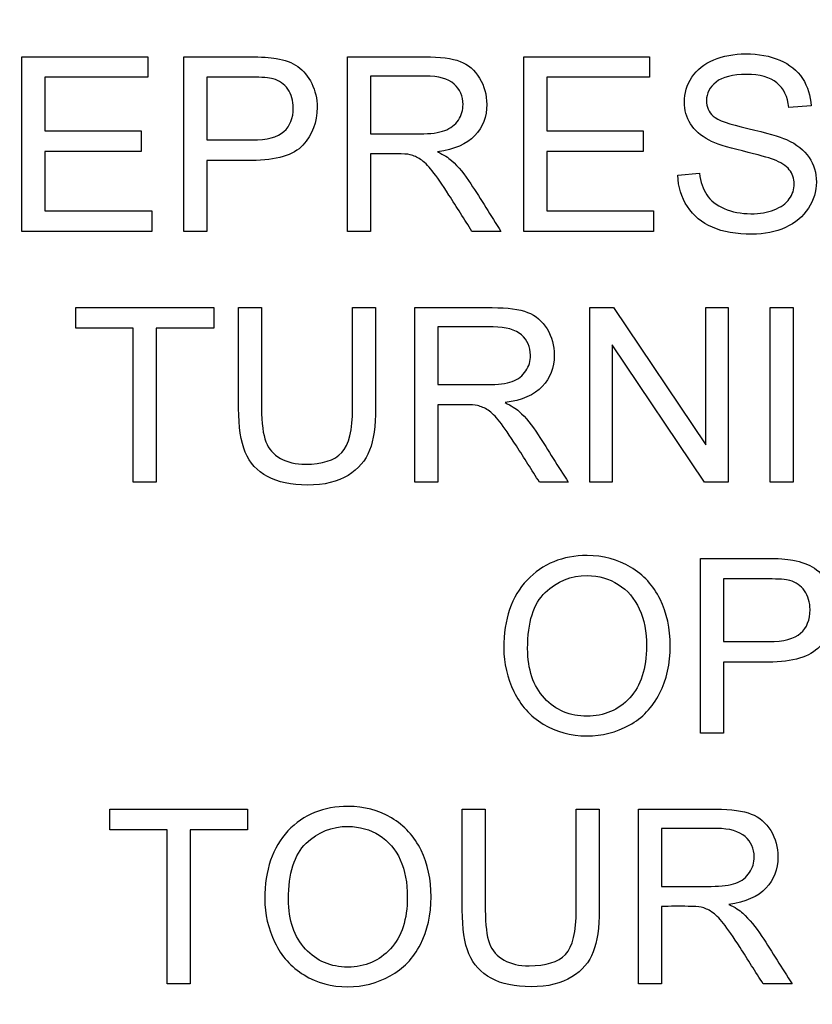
# Model space of a CAD drawing. Header units: inches. Extents: x 2 to 538, y -2 to 358.
# Tile 43 of 119: x 184.656 to 185.095, y 194.492 to 195.038. Entities that reach past the tile are written whole.
import ezdxf
from ezdxf.enums import TextEntityAlignment as Align

# ---------------------------------------------------------------- set-up
doc = ezdxf.new("R2010")
doc.units = ezdxf.units.IN
doc.header["$MEASUREMENT"] = 0
doc.layers.add('Default', color=7, linetype='Continuous')
doc.layers.add('LAB20180', color=7, linetype='Continuous')
doc.styles.add('SEACAD_Times_New_Roman', font='times.ttf')
doc.dimstyles.new('HAMMOND_(STH_-_540x360)', dxfattribs={"dimtxt": 2, "dimasz": 2.5, "dimexe": 1, "dimexo": 1, "dimgap": 0.5, "dimtad": 0, "dimtih": 1, "dimtoh": 1, "dimzin": 0, "dimdsep": 46, "dimtxsty": 'SEACAD_Times_New_Roman', "dimblk1": '_SE_FILLED', "dimblk2": '_SE_FILLED', "dimsah": 1, "dimcen": 1, "dimadec": 0, "dimazin": 0, "dimtfac": 0.8, "dimtofl": 0, "dimtmove": 1, "dimatfit": 3, "dimfxl": 1, "dimtolj": 1, "dimtzin": 0, "dimarcsym": 0})

# ---------------------------------------------------------------- blocks, each defined once
blk = doc.blocks.new('SE')
at = {"layer": 'LAB20180', "color": 7, "linetype": 'Continuous'}
for p, q in [((184.65705, 194.92058), (184.65705, 195.01736)), ((184.65705, 195.01736), (184.72679, 195.01736)), ((184.72679, 195.01736), (184.72679, 195.00603)), ((184.74682, 194.92058), (184.74682, 195.01736)), ((184.83741, 194.92058), (184.83741, 195.01736)), ((184.9351, 194.92058), (184.9351, 195.01736)), ((184.9351, 195.01736), (185.00483, 195.01736)), ((185.00483, 195.01736), (185.00483, 195.00603)), ((184.72679, 195.00603), (184.6698, 195.00603)), ((184.6698, 195.00603), (184.6698, 194.97628)), ((184.7595, 195.00603), (184.7595, 194.97126)), ((184.85016, 195.00667), (184.85016, 194.97467)), ((185.00483, 195.00603), (184.94785, 195.00603)), ((184.94785, 195.00603), (184.94785, 194.97628)), ((185.09434, 194.99012), (185.08204, 194.98922)), ((184.6698, 194.97628), (184.72318, 194.97628)), ((184.72318, 194.97628), (184.72318, 194.96488)), ((184.94785, 194.97628), (185.00123, 194.97628)), ((185.00123, 194.97628), (185.00123, 194.96488)), ((184.72318, 194.96488), (184.6698, 194.96488)), ((184.6698, 194.96488), (184.6698, 194.93198)), ((184.7595, 194.95993), (184.7595, 194.92058)), ((184.85016, 194.96353), (184.85016, 194.92058)), ((185.00123, 194.96488), (184.94785, 194.96488)), ((184.94785, 194.96488), (184.94785, 194.93198)), ((185.02048, 194.95175), (185.03252, 194.95284)), ((184.6698, 194.93198), (184.72904, 194.93198)), ((184.72904, 194.93198), (184.72904, 194.92058)), ((184.94785, 194.93198), (185.00709, 194.93198)), ((185.00709, 194.93198), (185.00709, 194.92058)), ((184.72904, 194.92058), (184.65705, 194.92058)), ((184.7595, 194.92058), (184.74682, 194.92058)), ((184.85016, 194.92058), (184.83741, 194.92058)), ((184.92248, 194.92058), (184.90644, 194.92058)), ((185.00709, 194.92058), (184.9351, 194.92058)), ((184.68693, 194.86701), (184.68693, 194.87834)), ((184.68693, 194.87834), (184.7633, 194.87834)), ((184.7633, 194.87834), (184.7633, 194.86701)), ((184.77714, 194.87834), (184.78983, 194.87834)), ((184.84031, 194.87834), (184.853, 194.87834)), ((184.87483, 194.78156), (184.87483, 194.87834)), ((184.9718, 194.78156), (184.9718, 194.87834)), ((184.9718, 194.87834), (184.98494, 194.87834)), ((184.98494, 194.87834), (185.03606, 194.80223)), ((185.03606, 194.80223), (185.03606, 194.87834)), ((185.03606, 194.87834), (185.04836, 194.87834)), ((185.04836, 194.87834), (185.04836, 194.78156)), ((185.07173, 194.78156), (185.07173, 194.87834)), ((185.07173, 194.87834), (185.08448, 194.87834)), ((185.08448, 194.87834), (185.08448, 194.78156)), ((184.71874, 194.86701), (184.68693, 194.86701)), ((184.71874, 194.78156), (184.71874, 194.86701)), ((184.7633, 194.86701), (184.73149, 194.86701)), ((184.73149, 194.86701), (184.73149, 194.78156)), ((184.88751, 194.86766), (184.88751, 194.83565)), ((185.03522, 194.78156), (184.98403, 194.85767)), ((184.98403, 194.85767), (184.98403, 194.78156)), ((184.88751, 194.82451), (184.88751, 194.78156)), ((184.73149, 194.78156), (184.71874, 194.78156)), ((184.88751, 194.78156), (184.87483, 194.78156)), ((184.95982, 194.78156), (184.94385, 194.78156)), ((184.98403, 194.78156), (184.9718, 194.78156)), ((185.04836, 194.78156), (185.03522, 194.78156)), ((185.08448, 194.78156), (185.07173, 194.78156)), ((185.0331, 194.64255), (185.0331, 194.73933)), ((185.04585, 194.72793), (185.04585, 194.69322)), ((185.04585, 194.68182), (185.04585, 194.64255)), ((185.04585, 194.64255), (185.0331, 194.64255)), ((184.7057, 194.58891), (184.7057, 194.60031)), ((184.7057, 194.60031), (184.78207, 194.60031)), ((184.78207, 194.60031), (184.78207, 194.58891)), ((184.90107, 194.60031), (184.91381, 194.60031)), ((184.96423, 194.60031), (184.97692, 194.60031)), ((184.99875, 194.50353), (184.99875, 194.60031)), ((184.73751, 194.58891), (184.7057, 194.58891)), ((184.73751, 194.50353), (184.73751, 194.58891)), ((184.78207, 194.58891), (184.75026, 194.58891)), ((184.75026, 194.58891), (184.75026, 194.50353)), ((185.0115, 194.58962), (185.0115, 194.55755)), ((185.0115, 194.54648), (185.0115, 194.50353)), ((184.75026, 194.50353), (184.73751, 194.50353)), ((185.0115, 194.50353), (184.99875, 194.50353)), ((185.08381, 194.50353), (185.06777, 194.50353))]:
    blk.add_line(p, q, dxfattribs=at)
for points, knots in [([(184.74682, 195.01736), (184.75896, 195.01736), (184.77111, 195.01736), (184.78326, 195.01736), (184.7897, 195.01736), (184.79459, 195.01704), (184.79801, 195.01646), (184.80271, 195.01566), (184.8067, 195.01414), (184.80992, 195.01189), (184.81311, 195.00966), (184.81571, 195.00654), (184.81765, 195.00255), (184.81959, 194.99853), (184.82061, 194.99412), (184.82061, 194.98111), (184.81803, 194.97416), (184.81275, 194.96842), (184.80753, 194.96276), (184.79807, 194.95986), (184.78436, 194.95993), (184.77607, 194.95996), (184.76779, 194.95993), (184.7595, 194.95993)], [0, 0, 0, 0, 0.216646, 0.216646, 0.216646, 0.304555, 0.304555, 0.304555, 0.381028, 0.381028, 0.381028, 0.453869, 0.453869, 0.453869, 0.533473, 0.533473, 0.671168, 0.671168, 0.671168, 0.852252, 0.852252, 0.852252, 1, 1, 1, 1]), ([(184.83741, 195.01736), (184.85169, 195.01736), (184.86596, 195.01736), (184.88023, 195.01736), (184.88886, 195.01736), (184.89537, 195.01653), (184.90438, 195.01305), (184.90792, 195.00996), (184.91063, 195.00558), (184.91336, 195.00115), (184.91462, 194.99631), (184.91462, 194.98414), (184.91243, 194.97834), (184.90354, 194.96894), (184.89672, 194.96591), (184.88738, 194.96469)], [0, 0, 0, 0, 0.318516, 0.318516, 0.318516, 0.446195, 0.446195, 0.573873, 0.573873, 0.573873, 0.693766, 0.693766, 0.846883, 0.846883, 1, 1, 1, 1]), ([(185.03252, 194.95284), (185.0331, 194.94795), (185.03445, 194.94396), (185.03651, 194.94087), (185.0386, 194.93773), (185.04186, 194.9352), (185.05061, 194.93134), (185.05557, 194.93037), (185.06594, 194.93037), (185.07019, 194.93108), (185.07392, 194.93256), (185.07764, 194.93403), (185.08049, 194.93604), (185.08229, 194.93855), (185.08413, 194.9411), (185.085, 194.94389), (185.085, 194.94988), (185.0841, 194.95252), (185.08229, 194.95477), (185.08055, 194.95696), (185.07759, 194.9589), (185.07354, 194.96044), (185.07097, 194.96142), (185.06523, 194.96302), (185.05641, 194.96514), (185.04753, 194.96728), (185.04134, 194.96926), (185.0378, 194.97119), (185.03323, 194.97369), (185.02975, 194.9766), (185.02524, 194.98381), (185.02415, 194.98781), (185.02415, 194.99714), (185.0255, 195.00172), (185.03104, 195.01022), (185.0351, 195.01343), (185.04566, 195.01781), (185.05158, 195.01897), (185.06523, 195.01897), (185.07154, 195.01781), (185.08249, 195.01318), (185.08667, 195.00976), (185.08957, 195.00532), (185.09252, 195.0008), (185.09408, 194.99579), (185.09434, 194.99012)], [0, 0, 0, 0, 0.049732, 0.049732, 0.049732, 0.104828, 0.104828, 0.159924, 0.159924, 0.209187, 0.209187, 0.209187, 0.249908, 0.249908, 0.249908, 0.283543, 0.283543, 0.317909, 0.317909, 0.317909, 0.359083, 0.359083, 0.359083, 0.428442, 0.428442, 0.428442, 0.505001, 0.505001, 0.505001, 0.560929, 0.560929, 0.616857, 0.616857, 0.67846, 0.67846, 0.740062, 0.740062, 0.801664, 0.801664, 0.869366, 0.869366, 0.937068, 0.937068, 0.937068, 1, 1, 1, 1]), ([(184.7595, 194.97126), (184.76785, 194.97126), (184.7762, 194.97126), (184.78455, 194.97126), (184.79286, 194.97126), (184.79871, 194.9728), (184.80219, 194.97589), (184.80571, 194.97902), (184.80741, 194.98336), (184.80741, 194.99302), (184.80644, 194.9965), (184.80232, 195.00229), (184.79962, 195.00423), (184.79627, 195.00513), (184.79408, 195.00572), (184.79009, 195.00603), (184.78429, 195.00603), (184.77603, 195.00603), (184.76776, 195.00603), (184.7595, 195.00603)], [0, 0, 0, 0, 0.215541, 0.215541, 0.215541, 0.375784, 0.375784, 0.375784, 0.501307, 0.501307, 0.592204, 0.592204, 0.6831, 0.6831, 0.6831, 0.786672, 0.786672, 0.786672, 1, 1, 1, 1]), ([(184.85016, 194.97467), (184.85933, 194.97467), (184.86849, 194.97467), (184.87766, 194.97467), (184.88352, 194.97467), (184.88809, 194.97525), (184.89137, 194.97647), (184.89464, 194.97769), (184.89717, 194.97963), (184.90065, 194.98491), (184.90148, 194.98781), (184.90148, 194.99553), (184.89981, 194.99933), (184.89653, 195.00223), (184.89317, 195.00519), (184.8879, 195.00667), (184.88075, 195.00667), (184.87055, 195.00667), (184.86036, 195.00667), (184.85016, 195.00667)], [0, 0, 0, 0, 0.228544, 0.228544, 0.228544, 0.344091, 0.344091, 0.344091, 0.420208, 0.420208, 0.496325, 0.496325, 0.606618, 0.606618, 0.606618, 0.745771, 0.745771, 0.745771, 1, 1, 1, 1]), ([(185.08204, 194.98922), (185.08139, 194.99528), (185.0792, 194.99985), (185.07534, 195.00294), (185.07156, 195.00597), (185.066, 195.00758), (185.05087, 195.00758), (185.04521, 195.00616), (185.04173, 195.00333), (185.03821, 195.00046), (185.03638, 194.99708), (185.03638, 194.98961), (185.03767, 194.98678), (185.04012, 194.98452), (185.0426, 194.98224), (185.049, 194.97995), (185.05937, 194.97763), (185.06975, 194.97531), (185.07689, 194.97319), (185.08075, 194.97145), (185.08643, 194.9689), (185.09054, 194.96559), (185.09324, 194.9616), (185.09592, 194.95765), (185.0973, 194.9531), (185.0973, 194.94273), (185.09582, 194.9379), (185.09286, 194.9334), (185.08988, 194.92887), (185.08571, 194.92528), (185.08017, 194.92277), (185.07469, 194.92028), (185.06852, 194.91904), (185.05287, 194.91904), (185.04559, 194.92026), (185.03967, 194.92284), (185.03382, 194.92538), (185.02917, 194.92921), (185.02582, 194.93436), (185.0225, 194.93947), (185.02067, 194.94524), (185.02048, 194.95175)], [0, 0, 0, 0, 0.061139, 0.061139, 0.061139, 0.129275, 0.129275, 0.199174, 0.199174, 0.199174, 0.244171, 0.244171, 0.283361, 0.283361, 0.283361, 0.363651, 0.363651, 0.363651, 0.450494, 0.450494, 0.450494, 0.513303, 0.513303, 0.513303, 0.571931, 0.571931, 0.629835, 0.629835, 0.629835, 0.69521, 0.69521, 0.69521, 0.766429, 0.766429, 0.85695, 0.85695, 0.85695, 0.928197, 0.928197, 0.928197, 1, 1, 1, 1]), ([(184.90644, 194.92058), (184.90219, 194.9273), (184.89794, 194.93402), (184.89369, 194.94074), (184.89001, 194.94656), (184.88687, 194.95097), (184.88442, 194.95407), (184.882, 194.95713), (184.87985, 194.95928), (184.87792, 194.9605), (184.87603, 194.9617), (184.87412, 194.96257), (184.87212, 194.96308), (184.87067, 194.96345), (184.86826, 194.96353), (184.86497, 194.96353), (184.86004, 194.96353), (184.8551, 194.96353), (184.85016, 194.96353)], [0, 0, 0, 0, 0.307176, 0.307176, 0.307176, 0.516403, 0.516403, 0.516403, 0.634791, 0.634791, 0.634791, 0.716811, 0.716811, 0.716811, 0.809183, 0.809183, 0.809183, 1, 1, 1, 1]), ([(184.88738, 194.96469), (184.89079, 194.96302), (184.89337, 194.96141), (184.89511, 194.95986), (184.89892, 194.95647), (184.90239, 194.95207), (184.90573, 194.94698), (184.91146, 194.93828), (184.91689, 194.92938), (184.92248, 194.92058)], [0, 0, 0, 0, 0.159913, 0.159913, 0.159913, 0.45291, 0.45291, 0.45291, 1, 1, 1, 1]), ([(184.853, 194.87834), (184.853, 194.85971), (184.853, 194.84108), (184.853, 194.82245), (184.853, 194.81273), (184.8519, 194.805), (184.84971, 194.79927), (184.84755, 194.7936), (184.84353, 194.7889), (184.8378, 194.78536), (184.83209, 194.78183), (184.8246, 194.77995), (184.80625, 194.77995), (184.79884, 194.78156), (184.78738, 194.78775), (184.78326, 194.79225), (184.77837, 194.8041), (184.77714, 194.81221), (184.77714, 194.82245), (184.77714, 194.84108), (184.77714, 194.85971), (184.77714, 194.87834)], [0, 0, 0, 0, 0.229371, 0.229371, 0.229371, 0.325955, 0.325955, 0.325955, 0.402498, 0.402498, 0.402498, 0.496979, 0.496979, 0.588202, 0.588202, 0.679426, 0.679426, 0.770649, 0.770649, 0.770649, 1, 1, 1, 1]), ([(184.853, 194.87834), (184.853, 194.85971), (184.853, 194.84108), (184.853, 194.82245), (184.853, 194.81273), (184.8519, 194.805), (184.84971, 194.79927), (184.84755, 194.7936), (184.84353, 194.7889), (184.8378, 194.78536), (184.83209, 194.78183), (184.8246, 194.77995), (184.80625, 194.77995), (184.79884, 194.78156), (184.78738, 194.78775), (184.78326, 194.79225), (184.77837, 194.8041), (184.77714, 194.81221), (184.77714, 194.82245), (184.77714, 194.84108), (184.77714, 194.85971), (184.77714, 194.87834)], [0, 0, 0, 0, 0.229371, 0.229371, 0.229371, 0.325955, 0.325955, 0.325955, 0.402498, 0.402498, 0.402498, 0.496979, 0.496979, 0.588202, 0.588202, 0.679426, 0.679426, 0.770649, 0.770649, 0.770649, 1, 1, 1, 1]), ([(184.78983, 194.87834), (184.78983, 194.85976), (184.78983, 194.84117), (184.78983, 194.82258), (184.78983, 194.81415), (184.79067, 194.80796), (184.79376, 194.79998), (184.7964, 194.79695), (184.80026, 194.79476), (184.80405, 194.79262), (184.8087, 194.79154), (184.82357, 194.79154), (184.83027, 194.79367), (184.83426, 194.79798), (184.83825, 194.8023), (184.84031, 194.81041), (184.84031, 194.82258), (184.84031, 194.84117), (184.84031, 194.85976), (184.84031, 194.87834)], [0, 0, 0, 0, 0.272206, 0.272206, 0.272206, 0.348704, 0.348704, 0.425203, 0.425203, 0.425203, 0.490104, 0.490104, 0.601582, 0.601582, 0.601582, 0.727853, 0.727853, 0.727853, 1, 1, 1, 1]), ([(184.78983, 194.87834), (184.78983, 194.85976), (184.78983, 194.84117), (184.78983, 194.82258), (184.78983, 194.81415), (184.79067, 194.80796), (184.79376, 194.79998), (184.7964, 194.79695), (184.80026, 194.79476), (184.80405, 194.79262), (184.8087, 194.79154), (184.82357, 194.79154), (184.83027, 194.79367), (184.83426, 194.79798), (184.83825, 194.8023), (184.84031, 194.81041), (184.84031, 194.82258), (184.84031, 194.84117), (184.84031, 194.85976), (184.84031, 194.87834)], [0, 0, 0, 0, 0.272206, 0.272206, 0.272206, 0.348704, 0.348704, 0.425203, 0.425203, 0.425203, 0.490104, 0.490104, 0.601582, 0.601582, 0.601582, 0.727853, 0.727853, 0.727853, 1, 1, 1, 1]), ([(184.87483, 194.87834), (184.88908, 194.87834), (184.90333, 194.87834), (184.91758, 194.87834), (184.92621, 194.87834), (184.93278, 194.87744), (184.93729, 194.8757), (184.94174, 194.87399), (184.94533, 194.87094), (184.94804, 194.8665), (184.9507, 194.86213), (184.95203, 194.85729), (184.95203, 194.84505), (184.94984, 194.83932), (184.94096, 194.82992), (184.93407, 194.8269), (184.92479, 194.82567)], [0, 0, 0, 0, 0.31817, 0.31817, 0.31817, 0.466864, 0.466864, 0.466864, 0.574209, 0.574209, 0.574209, 0.693201, 0.693201, 0.846601, 0.846601, 1, 1, 1, 1]), ([(184.88751, 194.83565), (184.89668, 194.83565), (184.90584, 194.83565), (184.91501, 194.83565), (184.92087, 194.83565), (184.92544, 194.83623), (184.92879, 194.83746), (184.93206, 194.83865), (184.93458, 194.84061), (184.93632, 194.84325), (184.93804, 194.84586), (184.93883, 194.84879), (184.93883, 194.85652), (184.93722, 194.86025), (184.93387, 194.86321), (184.93056, 194.86614), (184.92531, 194.86766), (184.9181, 194.86766), (184.9079, 194.86766), (184.89771, 194.86766), (184.88751, 194.86766)], [0, 0, 0, 0, 0.228444, 0.228444, 0.228444, 0.344459, 0.344459, 0.344459, 0.42483, 0.42483, 0.42483, 0.499128, 0.499128, 0.606785, 0.606785, 0.606785, 0.745919, 0.745919, 0.745919, 1, 1, 1, 1]), ([(184.94385, 194.78156), (184.93958, 194.78828), (184.93531, 194.795), (184.93104, 194.80172), (184.92734, 194.80754), (184.92421, 194.81196), (184.92183, 194.81505), (184.91942, 194.81817), (184.91726, 194.82026), (184.9134, 194.82271), (184.91146, 194.82355), (184.90947, 194.82406), (184.90808, 194.82442), (184.90567, 194.82451), (184.90239, 194.82451), (184.89743, 194.82451), (184.89247, 194.82451), (184.88751, 194.82451)], [0, 0, 0, 0, 0.307386, 0.307386, 0.307386, 0.515959, 0.515959, 0.515959, 0.616495, 0.616495, 0.717031, 0.717031, 0.717031, 0.808506, 0.808506, 0.808506, 1, 1, 1, 1]), ([(184.92479, 194.82567), (184.92814, 194.824), (184.93072, 194.82239), (184.93252, 194.82084), (184.93639, 194.81752), (184.9398, 194.81305), (184.94308, 194.8079), (184.94867, 194.79913), (184.95424, 194.79034), (184.95982, 194.78156)], [0, 0, 0, 0, 0.159942, 0.159942, 0.159942, 0.453508, 0.453508, 0.453508, 1, 1, 1, 1]), ([(184.92409, 194.68962), (184.92409, 194.70565), (184.9284, 194.71821), (184.93696, 194.72729), (184.94556, 194.7364), (184.95667, 194.74087), (184.97025, 194.74094), (184.97914, 194.74098), (184.98719, 194.73875), (185.00148, 194.73025), (185.00696, 194.72426), (185.01443, 194.70906), (185.01629, 194.70043), (185.01629, 194.68092), (185.0143, 194.67217), (185.00644, 194.65671), (185.00084, 194.65085), (184.99363, 194.64692), (184.98634, 194.64296), (184.97856, 194.64094), (184.96111, 194.64094), (184.953, 194.64313), (184.94585, 194.6475), (184.93867, 194.6519), (184.93329, 194.65794), (184.92595, 194.67313), (184.92409, 194.68118), (184.92409, 194.68962)], [0, 0, 0, 0, 0.13347, 0.13347, 0.13347, 0.254653, 0.254653, 0.254653, 0.33796, 0.33796, 0.421266, 0.421266, 0.504572, 0.504572, 0.589544, 0.589544, 0.674517, 0.674517, 0.674517, 0.75295, 0.75295, 0.838021, 0.838021, 0.838021, 0.91901, 0.91901, 1, 1, 1, 1]), ([(185.0331, 194.73933), (185.04527, 194.73933), (185.05744, 194.73933), (185.06961, 194.73933), (185.07598, 194.73933), (185.08094, 194.739), (185.08429, 194.73836), (185.08903, 194.73745), (185.09305, 194.73604), (185.09627, 194.73385), (185.09947, 194.73167), (185.10206, 194.72851), (185.10399, 194.72452), (185.10595, 194.72047), (185.10696, 194.71608), (185.10696, 194.70307), (185.10432, 194.69606), (185.09904, 194.69039), (185.09375, 194.68472), (185.08436, 194.68182), (185.07064, 194.68182), (185.06238, 194.68182), (185.05411, 194.68182), (185.04585, 194.68182)], [0, 0, 0, 0, 0.217025, 0.217025, 0.217025, 0.304597, 0.304597, 0.304597, 0.381192, 0.381192, 0.381192, 0.45407, 0.45407, 0.45407, 0.533735, 0.533735, 0.671534, 0.671534, 0.671534, 0.852688, 0.852688, 0.852688, 1, 1, 1, 1]), ([(184.93729, 194.68936), (184.93729, 194.6777), (184.94038, 194.66856), (184.95287, 194.65517), (184.96072, 194.65182), (184.97012, 194.65188), (184.97972, 194.65195), (184.98764, 194.65523), (185, 194.66875), (185.00316, 194.67828), (185.00316, 194.69857), (185.00181, 194.70546), (184.99653, 194.71718), (184.9926, 194.72168), (184.98242, 194.72812), (184.97669, 194.72973), (184.97032, 194.7298), (184.9613, 194.72989), (184.95351, 194.72664), (184.94701, 194.72046), (184.94047, 194.71425), (184.93729, 194.70391), (184.93729, 194.68936)], [0, 0, 0, 0, 0.121799, 0.121799, 0.243597, 0.243597, 0.243597, 0.372511, 0.372511, 0.501425, 0.501425, 0.58183, 0.58183, 0.662235, 0.662235, 0.74264, 0.74264, 0.74264, 0.854598, 0.854598, 0.854598, 1, 1, 1, 1]), ([(185.04585, 194.69322), (185.0542, 194.69322), (185.06255, 194.69322), (185.0709, 194.69322), (185.07914, 194.69322), (185.08506, 194.69477), (185.09202, 194.70095), (185.09376, 194.70526), (185.09376, 194.71499), (185.09273, 194.71846), (185.09067, 194.72136), (185.08863, 194.72423), (185.08597, 194.72613), (185.08262, 194.72709), (185.08044, 194.72772), (185.07644, 194.72793), (185.07064, 194.72793), (185.06238, 194.72793), (185.05411, 194.72793), (185.04585, 194.72793)], [0, 0, 0, 0, 0.215632, 0.215632, 0.215632, 0.355764, 0.355764, 0.495897, 0.495897, 0.596219, 0.596219, 0.596219, 0.682986, 0.682986, 0.682986, 0.786564, 0.786564, 0.786564, 1, 1, 1, 1]), ([(184.7916, 194.5506), (184.7916, 194.56663), (184.79591, 194.57919), (184.80448, 194.58827), (184.81307, 194.59738), (184.82418, 194.60185), (184.84665, 194.60185), (184.8547, 194.59973), (184.869, 194.59123), (184.87447, 194.58524), (184.88194, 194.57004), (184.88381, 194.56142), (184.88381, 194.54191), (184.88181, 194.53315), (184.87396, 194.51769), (184.86835, 194.51183), (184.86114, 194.50791), (184.85385, 194.50394), (184.84607, 194.50192), (184.82862, 194.50192), (184.82051, 194.50411), (184.80622, 194.51286), (184.80081, 194.51885), (184.79714, 194.52652), (184.79351, 194.5341), (184.7916, 194.5421), (184.7916, 194.5506)], [0, 0, 0, 0, 0.133484, 0.133484, 0.133484, 0.259404, 0.259404, 0.341759, 0.341759, 0.424115, 0.424115, 0.50647, 0.50647, 0.590473, 0.590473, 0.674475, 0.674475, 0.674475, 0.751467, 0.751467, 0.834973, 0.834973, 0.91848, 0.91848, 0.91848, 1, 1, 1, 1]), ([(184.97692, 194.60031), (184.97692, 194.58168), (184.97692, 194.56305), (184.97692, 194.54442), (184.97692, 194.53469), (184.97582, 194.52697), (184.97145, 194.5155), (184.96752, 194.51087), (184.96179, 194.50733), (184.95603, 194.50377), (184.94852, 194.50192), (184.93023, 194.50192), (184.92283, 194.50346), (184.91703, 194.50662), (184.91132, 194.50973), (184.90725, 194.51422), (184.90474, 194.52014), (184.90223, 194.52604), (184.90107, 194.53411), (184.90107, 194.54442), (184.90107, 194.56305), (184.90107, 194.58168), (184.90107, 194.60031)], [0, 0, 0, 0, 0.229348, 0.229348, 0.229348, 0.315824, 0.315824, 0.4023, 0.4023, 0.4023, 0.498874, 0.498874, 0.592764, 0.592764, 0.592764, 0.669271, 0.669271, 0.669271, 0.770634, 0.770634, 0.770634, 1, 1, 1, 1]), ([(184.97692, 194.60031), (184.97692, 194.58168), (184.97692, 194.56305), (184.97692, 194.54442), (184.97692, 194.53469), (184.97582, 194.52697), (184.97145, 194.5155), (184.96752, 194.51087), (184.96179, 194.50733), (184.95603, 194.50377), (184.94852, 194.50192), (184.93023, 194.50192), (184.92283, 194.50346), (184.91703, 194.50662), (184.91132, 194.50973), (184.90725, 194.51422), (184.90474, 194.52014), (184.90223, 194.52604), (184.90107, 194.53411), (184.90107, 194.54442), (184.90107, 194.56305), (184.90107, 194.58168), (184.90107, 194.60031)], [0, 0, 0, 0, 0.229348, 0.229348, 0.229348, 0.315824, 0.315824, 0.4023, 0.4023, 0.4023, 0.498874, 0.498874, 0.592764, 0.592764, 0.592764, 0.669271, 0.669271, 0.669271, 0.770634, 0.770634, 0.770634, 1, 1, 1, 1]), ([(184.91381, 194.60031), (184.91381, 194.5817), (184.91381, 194.56309), (184.91381, 194.54448), (184.91381, 194.53611), (184.91459, 194.52993), (184.91768, 194.52194), (184.92038, 194.51885), (184.92798, 194.5146), (184.93262, 194.51351), (184.94756, 194.51351), (184.95425, 194.51563), (184.96224, 194.52413), (184.96423, 194.53238), (184.96423, 194.54448), (184.96423, 194.56309), (184.96423, 194.5817), (184.96423, 194.60031)], [0, 0, 0, 0, 0.272429, 0.272429, 0.272429, 0.342897, 0.342897, 0.413366, 0.413366, 0.483834, 0.483834, 0.605702, 0.605702, 0.727571, 0.727571, 0.727571, 1, 1, 1, 1]), ([(184.91381, 194.60031), (184.91381, 194.5817), (184.91381, 194.56309), (184.91381, 194.54448), (184.91381, 194.53611), (184.91459, 194.52993), (184.91768, 194.52194), (184.92038, 194.51885), (184.92798, 194.5146), (184.93262, 194.51351), (184.94756, 194.51351), (184.95425, 194.51563), (184.96224, 194.52413), (184.96423, 194.53238), (184.96423, 194.54448), (184.96423, 194.56309), (184.96423, 194.5817), (184.96423, 194.60031)], [0, 0, 0, 0, 0.272429, 0.272429, 0.272429, 0.342897, 0.342897, 0.413366, 0.413366, 0.483834, 0.483834, 0.605702, 0.605702, 0.727571, 0.727571, 0.727571, 1, 1, 1, 1]), ([(184.99875, 194.60031), (185.01302, 194.60031), (185.02729, 194.60031), (185.04157, 194.60031), (185.0502, 194.60031), (185.0567, 194.59941), (185.06571, 194.59593), (185.06926, 194.59284), (185.07466, 194.58408), (185.07595, 194.57919), (185.07595, 194.56702), (185.07376, 194.56122), (185.06488, 194.55182), (185.05799, 194.54886), (185.04871, 194.54757)], [0, 0, 0, 0, 0.318532, 0.318532, 0.318532, 0.440011, 0.440011, 0.56149, 0.56149, 0.682969, 0.682969, 0.841485, 0.841485, 1, 1, 1, 1]), ([(184.80474, 194.55034), (184.80474, 194.53869), (184.80789, 194.52954), (184.82038, 194.51615), (184.82817, 194.5128), (184.84723, 194.5128), (184.85515, 194.51621), (184.86134, 194.52297), (184.86749, 194.5297), (184.87061, 194.53927), (184.87061, 194.55955), (184.86932, 194.56644), (184.86668, 194.5723), (184.86403, 194.57818), (184.86011, 194.58267), (184.84994, 194.5891), (184.84421, 194.59071), (184.83783, 194.59078), (184.82882, 194.59087), (184.82103, 194.58762), (184.81452, 194.58144), (184.80799, 194.57523), (184.80474, 194.56483), (184.80474, 194.55034)], [0, 0, 0, 0, 0.119189, 0.119189, 0.238377, 0.238377, 0.359187, 0.359187, 0.359187, 0.497603, 0.497603, 0.585099, 0.585099, 0.585099, 0.663865, 0.663865, 0.742631, 0.742631, 0.742631, 0.854561, 0.854561, 0.854561, 1, 1, 1, 1]), ([(185.0115, 194.55755), (185.02066, 194.55755), (185.02983, 194.55755), (185.03899, 194.55755), (185.04479, 194.55755), (185.04942, 194.5582), (185.05271, 194.55936), (185.05601, 194.56052), (185.0585, 194.56251), (185.06024, 194.56522), (185.06195, 194.56787), (185.06282, 194.57075), (185.06282, 194.57848), (185.06114, 194.58221), (185.05779, 194.58518), (185.05448, 194.58811), (185.04923, 194.58962), (185.04208, 194.58962), (185.03189, 194.58962), (185.02169, 194.58962), (185.0115, 194.58962)], [0, 0, 0, 0, 0.228517, 0.228517, 0.228517, 0.343997, 0.343997, 0.343997, 0.424842, 0.424842, 0.424842, 0.499299, 0.499299, 0.607186, 0.607186, 0.607186, 0.745838, 0.745838, 0.745838, 1, 1, 1, 1]), ([(185.06777, 194.50353), (185.06352, 194.51025), (185.05928, 194.51696), (185.05503, 194.52368), (185.05134, 194.52951), (185.0482, 194.53392), (185.04575, 194.53701), (185.04333, 194.54007), (185.04118, 194.54223), (185.03925, 194.54345), (185.03736, 194.54465), (185.03539, 194.54551), (185.03345, 194.54603), (185.03201, 194.54641), (185.02959, 194.54641), (185.02631, 194.54648), (185.02137, 194.54657), (185.01643, 194.54648), (185.0115, 194.54648)], [0, 0, 0, 0, 0.307188, 0.307188, 0.307188, 0.516424, 0.516424, 0.516424, 0.634817, 0.634817, 0.634817, 0.716816, 0.716816, 0.716816, 0.80923, 0.80923, 0.80923, 1, 1, 1, 1]), ([(185.04871, 194.54757), (185.05213, 194.54596), (185.0547, 194.54435), (185.05644, 194.54274), (185.06015, 194.53931), (185.06372, 194.53502), (185.06707, 194.52986), (185.07274, 194.52114), (185.07823, 194.51231), (185.08381, 194.50353)], [0, 0, 0, 0, 0.160192, 0.160192, 0.160192, 0.45337, 0.45337, 0.45337, 1, 1, 1, 1])]:
    blk.add_open_spline(points, degree=3, knots=knots, dxfattribs=at)
blk = doc.blocks.new('DMBLK4920')
at = {"layer": 'Default', "linetype": 'Continuous'}
for points in [[(160.86666, 225.91778), (161.69999, 225.91778), (161.28332, 228.41778)], [(160.86666, 151.54278), (161.28332, 149.04278), (161.69999, 151.54278)]]:
    blk.add_hatch(color=7, dxfattribs=at).paths.add_polyline_path(points)
at = {"layer": 'Default', "color": 7, "linetype": 'Continuous'}
for p, q in [((161.28332, 228.41778), (161.28332, 190.43028)), ((161.28332, 184.73028), (161.28332, 149.04278))]:
    blk.add_line(p, q, dxfattribs=at)
at = {"layer": 'Default', "color": 7, "linetype": 'Continuous', "style": 'SEACAD_Times_New_Roman'}
for s, p in [('79.38', (157.871, 189.73028)), ('TYP', (158.48712, 186.73028))]:
    blk.add_text(s, height=2, dxfattribs=at).set_placement(p, align=Align.TOP_LEFT)
blk = doc.blocks.new('_SE_FILLED')
at = {"color": 0}
blk.add_line((0, 0), (-1, 0), dxfattribs=at)
blk.add_solid([(0, 0), (-1, -0.1665), (-1, 0.1665), (0, 0)], dxfattribs=at)

msp = doc.modelspace()

# ---------------------------------------------------------------- block references
at = {"layer": 'Default'}
msp.add_blockref('SE', (0, 0), dxfattribs=at)

# ---------------------------------------------------------------- dimensions: what is measured, and where the dimension line sits
at = {"layer": 'Default', "color": 7, "linetype": 'Continuous'}
dim = msp.add_linear_dim(base=(161.2833245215, 228.4177817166), p1=(188.4510253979, 228.4177817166), p2=(188.4493587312, 149.0427817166), angle=269.998796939, text='\\A1;<>\\PTYP', dimstyle='HAMMOND_(STH_-_540x360)', override={"dimtmove": 0}, dxfattribs=at)
dim.commit()
dim.dimension.update_dxf_attribs({"geometry": 'DMBLK4920', "text_midpoint": (161.2833245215, 188.7302824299), "dimtype": 161})

doc.saveas('drawing.dxf')
